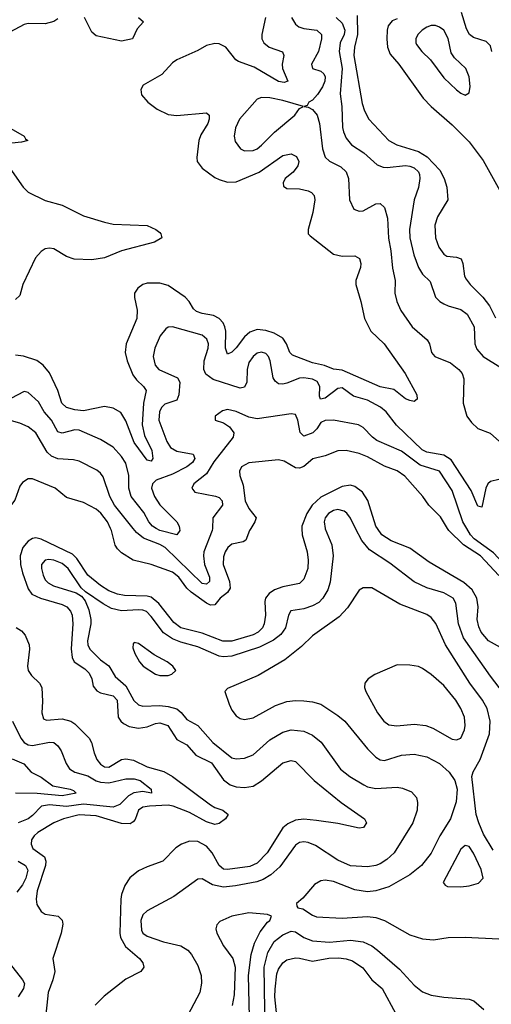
# Model space of a CAD drawing. Header units: inches. Extents: x 1678809 to 1859548, y 384609 to 522868.
# Tile 201 of 256: x 1742009 to 1744234, y 497755 to 502400. Entities that reach past the tile are written whole.
import ezdxf

# ---------------------------------------------------------------- set-up
doc = ezdxf.new("R2010")
doc.units = ezdxf.units.IN
doc.header["$MEASUREMENT"] = 0
doc.layers.add('B7449', color=7, linetype='Continuous')
doc.layers.add('B7540', color=7, linetype='Continuous')

msp = doc.modelspace()

# ---------------------------------------------------------------- linework, layer by layer
at = {"layer": 'B7449', "color": 5}
for points, elevation in [([(1743340.8, 500000), (1743341.3, 499970), (1743365.3, 499890), (1743370.8, 499850), (1743368.1, 499810), (1743350, 499760.4), (1743330, 499740.5), (1743250, 499724.9), (1743210.8, 499709.2), (1743186.8, 499693.2), (1743169.4, 499670.6), (1743165.6, 499654.4), (1743169.6, 499590), (1743163.1, 499550), (1743154, 499530), (1743135, 499510), (1743110, 499497), (1743010, 499468.4), (1742967.9, 499467.9), (1742870, 499505), (1742770, 499530.3), (1742735.9, 499555.9), (1742666.2, 499646.2), (1742630, 499675.3), (1742610, 499680.2), (1742503.7, 499683.7), (1742470, 499689.9), (1742430, 499704.5), (1742390, 499729.9), (1742330, 499779.1), (1742278.5, 499858.5), (1742258.2, 499878.2), (1742110, 499949.4), (1742085.2, 499954.8), (1742070, 499952.3), (1742050, 499939.9), (1742024.6, 499910), (1742012.2, 499870), (1742013.7, 499830), (1742023.1, 499790), (1742050, 499714.7), (1742066.8, 499690), (1742107.7, 499670), (1742210, 499641.3), (1742231.4, 499630), (1742249.5, 499610), (1742256.4, 499590), (1742259.4, 499550), (1742251.9, 499431.9), (1742257.6, 499390), (1742266, 499370), (1742317.1, 499337.1), (1742336.7, 499316.7), (1742349.1, 499290), (1742355.6, 499255.6), (1742373.3, 499233.3), (1742390, 499223.4), (1742450, 499209.6), (1742469.2, 499190), (1742474.5, 499110), (1742486.2, 499090), (1742499, 499079), (1742525.8, 499065.8), (1742570, 499057.8), (1742610, 499063.8), (1742650, 499079.7), (1742670, 499082.1), (1742708.4, 499070), (1742750, 499004), (1742798.5, 498978.5), (1742839.8, 498930), (1742913.6, 498893.6), (1742970, 498813.1), (1743002.7, 498790), (1743030, 498780.6), (1743070, 498776.7), (1743110, 498783.7), (1743150, 498809.6), (1743250, 498893.9), (1743290, 498905.5), (1743310, 498900.2), (1743399, 498810), (1743526.5, 498706.5), (1743636, 498630), (1743644.6, 498610), (1743631.1, 498588.9), (1743610, 498585.8), (1743510, 498608.1), (1743410, 498622.5), (1743350, 498628), (1743310, 498623.4), (1743273.5, 498606.5), (1743250, 498587.1), (1743176.9, 498470), (1743130, 498420.1), (1743095.7, 498404.3), (1742990, 498389.9), (1742970, 498392.5), (1742950, 498409.2), (1742917, 498470), (1742890, 498501), (1742850, 498523.4), (1742810, 498524.3), (1742772.1, 498510), (1742746.4, 498493.6), (1742685.2, 498430), (1742610, 498403.4), (1742570, 498383.6), (1742529.2, 498350.8), (1742505.4, 498314.6), (1742490, 498272.3), (1742487, 498250), (1742481.6, 498090), (1742484.7, 498070), (1742508, 498028), (1742574.7, 497970), (1742590.2, 497950), (1742594.9, 497930), (1742581.3, 497910), (1742510, 497872.9), (1742407.1, 497792.9), (1742365.8, 497750)], 520), ([(1743449.7, 500000), (1743450, 499998.4), (1743482, 499922), (1743488.4, 499870), (1743473.4, 499746.6), (1743462.4, 499710), (1743439.8, 499670), (1743420.2, 499650), (1743390, 499634), (1743350, 499621), (1743288.9, 499611.1), (1743276.8, 499590), (1743263.9, 499530), (1743240.5, 499499.5), (1743207.1, 499472.9), (1743140.8, 499439.2), (1743010, 499396.3), (1742970, 499393.3), (1742950, 499396.4), (1742850, 499441.3), (1742770, 499462.4), (1742730, 499478.1), (1742687.9, 499507.9), (1742630, 499584.7), (1742607.3, 499607.3), (1742590, 499614.4), (1742570, 499615.4), (1742490, 499611.1), (1742442.7, 499622.7), (1742403.6, 499643.6), (1742320, 499700), (1742299.4, 499719.4), (1742237.5, 499810), (1742210, 499833.8), (1742170, 499849.9), (1742147.5, 499852.5), (1742129.1, 499850), (1742113, 499830), (1742111.8, 499810), (1742119.3, 499779.3), (1742130, 499757.8), (1742143.5, 499743.5), (1742169.1, 499729.1), (1742275.5, 499695.5), (1742300.6, 499680.6), (1742318, 499658), (1742335, 499615), (1742345.4, 499570), (1742345.7, 499550), (1742328.8, 499470), (1742330.7, 499450), (1742340.1, 499430), (1742390, 499379.8), (1742430, 499351), (1742460.5, 499300.5), (1742510, 499257.7), (1742547.4, 499187.4), (1742570, 499167), (1742590, 499160.8), (1742670, 499164.5), (1742710, 499159.9), (1742750, 499148.5), (1742771.5, 499131.5), (1742798.4, 499098.4), (1742850.4, 499070.4), (1742919.7, 498990), (1743010, 498917.8), (1743030, 498912.2), (1743070, 498915.2), (1743110, 498931.1), (1743190, 499003), (1743250, 499038.3), (1743290, 499049.4), (1743350, 499042.5), (1743390, 499024), (1743431.5, 498991.5), (1743523.2, 498863.2), (1743566.3, 498830), (1743632.9, 498790), (1743650, 498780.5), (1743690, 498773.4), (1743790, 498779), (1743814.6, 498774.6), (1743856.8, 498756.8), (1743881.5, 498730), (1743886.2, 498706.2), (1743884.1, 498670), (1743864, 498610), (1743776.3, 498470), (1743741.8, 498438.2), (1743710, 498417.2), (1743690, 498409.2), (1743650, 498403), (1743570, 498407.8), (1743510, 498435.2), (1743404.5, 498504.5), (1743370, 498517.6), (1743350, 498521.2), (1743330, 498518), (1743310, 498505.8), (1743236.6, 498403.4), (1743194, 498366), (1743157.1, 498342.9), (1743127.2, 498332.8), (1743026.7, 498313.3), (1742970, 498307), (1742918.2, 498318.2), (1742870, 498346.6), (1742850, 498345.6), (1742737.1, 498262.9), (1742610, 498196.2), (1742590, 498177), (1742580.2, 498150), (1742584.2, 498104.2), (1742590.3, 498090), (1742610, 498076.1), (1742687.7, 498050), (1742770, 498030.2), (1742802, 498010), (1742819.2, 497990), (1742850, 497937.6), (1742866, 497890), (1742866.2, 497853.8), (1742858.4, 497810), (1742774.4, 497650)], 540), ([(1743099.6, 500000), (1743093.4, 499990), (1743076.3, 499943.7), (1743064, 499936), (1743010, 499925.6), (1742990.6, 499909.4), (1742978.9, 499890), (1742970, 499866), (1742969.1, 499830), (1742998.6, 499750), (1743001.4, 499718.6), (1742990, 499697.9), (1742955.7, 499670), (1742930, 499638.5), (1742910, 499637.3), (1742890, 499647.8), (1742819, 499699), (1742797.7, 499717.7), (1742760.4, 499770), (1742730, 499792.7), (1742630, 499828.8), (1742545.1, 499850), (1742490, 499883.9), (1742470, 499903.5), (1742460.3, 499920.3), (1742443.1, 499990), (1742438.4, 500000)], 480), ([(1742918.3, 500000), (1742918, 499990), (1742877.8, 499890), (1742875.7, 499870), (1742881.3, 499830), (1742904.3, 499770), (1742905, 499750), (1742890, 499737.4), (1742870, 499739.6), (1742695.6, 499910), (1742670, 499924.6), (1742593.9, 499953.9), (1742560.1, 499980.1), (1742544.3, 500000)], 460), ([(1742762.7, 500000), (1742764, 499990), (1742751.1, 499968.9), (1742670, 499990.4), (1742653.5, 500000)], 440), ([(1744317.2, 499190), (1744230, 499303.1), (1744103.6, 499483.6), (1744078.7, 499550), (1744066.7, 499646.8), (1744053.5, 499670), (1744010, 499695.8), (1743930, 499720.2), (1743870, 499747.2), (1743755.8, 499835.8), (1743659.3, 499899.3), (1743622.6, 499942.6), (1743594, 500000)], 540), ([(1744277.8, 499437.8), (1744221, 499470), (1744185.7, 499510), (1744174.9, 499534.9), (1744167.6, 499570), (1744171.3, 499630), (1744166.4, 499670), (1744143.4, 499710), (1744104.9, 499744.9), (1743940.1, 499840.1), (1743850, 499906.4), (1743761.2, 499941.2), (1743718, 499970), (1743696.9, 500000)], 520), ([(1744270, 499777.4), (1744183.8, 499870), (1744102.7, 499922.7), (1744033, 499990), (1744027.1, 500000)], 480), ([(1744339.5, 500000), (1744427.3, 499890), (1744445, 499845), (1744475.4, 499790), (1744493.9, 499666.1), (1744494.7, 499625.3), (1744490, 499601.2), (1744478.8, 499618.8), (1744470, 499623.6), (1744434.4, 499714.4), (1744410, 499749.8), (1744310, 499813.2), (1744244.3, 499884.3), (1744153, 499950), (1744136.5, 499970), (1744118, 500000)], 460), ([(1744242.1, 498482.1), (1744197, 498557), (1744174.7, 498610), (1744162.1, 498650), (1744142.1, 498830), (1744148.3, 498851.7), (1744181.3, 498910), (1744226.1, 499030), (1744229.4, 499090), (1744213.8, 499150), (1744192.7, 499190), (1744133.1, 499270), (1744018, 499450), (1743971.8, 499551.8), (1743950, 499579.8), (1743930, 499593), (1743802.5, 499642.5), (1743670, 499719.1), (1743630, 499719.7), (1743610, 499707.8), (1743555.7, 499624.3), (1743516.8, 499583.2), (1743390, 499492.8), (1743338, 499442), (1743260.1, 499379.9), (1743134.4, 499305.6), (1742990, 499245.2), (1742977.3, 499230), (1742997.4, 499170), (1743010, 499143), (1743030, 499115.8), (1743050, 499102.3), (1743070, 499098.5), (1743110, 499106.5), (1743216, 499164), (1743270, 499182.7), (1743310, 499188.6), (1743350, 499186.7), (1743390, 499182), (1743430, 499171), (1743510, 499117.4), (1743542.6, 499090), (1743650, 498959.7), (1743690, 498920.7), (1743710, 498908.2), (1743730, 498904.5), (1743810, 498930.2), (1743870, 498934.3), (1743930, 498922.3), (1743989, 498890), (1744035, 498850), (1744061.4, 498810), (1744072.4, 498770), (1744068.8, 498710), (1744041.3, 498630), (1743991.1, 498548.9), (1743950, 498466.9), (1743905.2, 498410), (1743850, 498364.8), (1743751.3, 498308.7), (1743690, 498290.4), (1743650, 498285.5), (1743590, 498294.6), (1743490, 498334.3), (1743450, 498340.7), (1743430, 498337.6), (1743400.4, 498319.6), (1743345.1, 498254.9), (1743314.8, 498230), (1743316.9, 498216.9), (1743322, 498210), (1743344.5, 498204.5), (1743390, 498175.3), (1743410, 498167.8), (1743530, 498161.6), (1743650, 498169.5), (1743690, 498164.8), (1743730, 498149.4), (1743850, 498082.7), (1743910, 498063.2), (1743960.8, 498059.2), (1744030, 498069.1), (1744110, 498071.5), (1744270, 498064.1)], 560), ([(1741992.6, 499532.6), (1742017.2, 499517.2), (1742035.8, 499495.8), (1742054, 499450), (1742055.6, 499430), (1742045.9, 499350), (1742050.1, 499330), (1742065.8, 499305.8), (1742103.2, 499270), (1742114.4, 499250), (1742117, 499183), (1742113.7, 499130), (1742121.9, 499101.8), (1742135.2, 499095.2), (1742210, 499100.8), (1742250, 499090.6), (1742270, 499077.3), (1742336.8, 499010), (1742348.3, 498990), (1742360.3, 498940.3), (1742373.8, 498910), (1742390, 498887.9), (1742410, 498874.2), (1742430, 498873.1), (1742489, 498910), (1742510, 498913), (1742546.7, 498906.7), (1742610, 498874.5), (1742690, 498853.2), (1742730, 498829.1), (1742910, 498695.9), (1742930, 498683.3), (1742966.9, 498670), (1742992.6, 498650), (1742980.2, 498630), (1742950, 498607.5), (1742930, 498602.3), (1742890, 498615.7), (1742810, 498660.1), (1742734, 498690), (1742710, 498694.5), (1742621, 498690), (1742590, 498684.3), (1742569.3, 498670.7), (1742553.8, 498626.2), (1742545, 498615), (1742530, 498606.7), (1742490, 498608.2), (1742370, 498644.4), (1742290, 498648), (1742215.5, 498630), (1742170, 498610.8), (1742095.2, 498564.8), (1742077.9, 498550), (1742065.4, 498530), (1742062.7, 498510), (1742071.6, 498490), (1742126.4, 498450), (1742132.9, 498430), (1742130.4, 498410), (1742092.1, 498290), (1742086.6, 498250), (1742090, 498226), (1742110, 498192.7), (1742130, 498180.2), (1742191, 498170), (1742210, 498151), (1742212.1, 498132.1), (1742204.9, 498090), (1742165.2, 497970), (1742174.5, 497910), (1742166.3, 497870), (1742144.1, 497810), (1742140.1, 497779.9), (1742133.2, 497706.8)], 480), ([(1741975, 499090), (1742014.8, 499010), (1742029.8, 498989.8), (1742050, 498978.4), (1742070, 498975.3), (1742150, 498990.6), (1742170, 498989.3), (1742190, 498973.4), (1742205.6, 498950), (1742228.4, 498890), (1742244.9, 498864.9), (1742269.3, 498849.3), (1742330, 498833), (1742370, 498809.1), (1742390, 498802.4), (1742430, 498798.9), (1742510, 498818.2), (1742550, 498818.6), (1742577.3, 498810), (1742630.2, 498769.8), (1742630.4, 498750), (1742590, 498758), (1742547.8, 498752.2), (1742522.3, 498737.7), (1742482.2, 498697.8), (1742450, 498684.2), (1742310, 498699), (1742230, 498687.5), (1742150, 498695.8), (1742112.9, 498690), (1742070, 498644.6), (1742049.7, 498630.3), (1742002.8, 498610)], 460), ([(1741973.1, 498913.1), (1742029.3, 498889.3), (1742063.2, 498850), (1742110, 498826.4), (1742165.4, 498785.4), (1742247.3, 498770), (1742263.6, 498763.6), (1742276.4, 498750), (1742210, 498738.3), (1742091, 498749), (1741988.9, 498751.1)], 440), ([(1742001.4, 498430), (1742036.6, 498410), (1742047.3, 498387.3), (1742038.6, 498350), (1742022.1, 498317.9), (1741996.4, 498283.6)], 460), ([(1743094.5, 497630), (1743088.3, 497890), (1743100.8, 497990), (1743117, 498043), (1743144, 498096), (1743177.8, 498142.2), (1743189.5, 498150), (1743197.2, 498170), (1743178, 498178), (1743090, 498185.8), (1743009.5, 498170.5), (1742954.1, 498145.9), (1742939.6, 498130), (1742934.7, 498110), (1742939.7, 498090), (1742970.2, 498030), (1743015, 497970), (1743025.9, 497930), (1743020.3, 497799.7), (1743011.2, 497748.8)], 560), ([(1743167.6, 497630), (1743162.1, 497930), (1743180.4, 497999.6), (1743209.7, 498050.3), (1743250, 498082.4), (1743290, 498099.2), (1743310, 498096.8), (1743350, 498069.5), (1743390, 498053.5), (1743470, 498047.1), (1743570, 498058), (1743630, 498049.6), (1743670.5, 498030.5), (1743696.9, 498010), (1743800.2, 497920.2), (1743870, 497844.9), (1743910, 497812.9), (1743950, 497798.5), (1744010, 497789.1), (1744130, 497779.6), (1744151, 497771), (1744198, 497730)], 540), ([(1741959.2, 497950), (1742023.2, 497870), (1742032.1, 497852.1), (1742027, 497830), (1742001.6, 497790)], 460), ([(1743225.3, 497670), (1743213.3, 497790), (1743213.8, 497826.2), (1743222.2, 497897.8), (1743230, 497921.2), (1743250, 497950.2), (1743270, 497964.2), (1743310, 497973.4), (1743330, 497973), (1743390, 497958.7), (1743467.6, 497972.4), (1743513.7, 497973.7), (1743549.1, 497969.1), (1743579.3, 497959.3), (1743627.2, 497927.2), (1743670, 497870.9), (1743719.3, 497830), (1743783.7, 497710)], 520)]:
    msp.add_lwpolyline(points, dxfattribs=dict(at, elevation=elevation))
for points, elevation in [([(1742550, 499461.2), (1742544.4, 499455.6), (1742543.8, 499436.2), (1742552.4, 499410), (1742574.9, 499370), (1742592.4, 499350), (1742650, 499312.2), (1742670, 499305.3), (1742710, 499306.4), (1742727.2, 499312.8), (1742745.2, 499330), (1742732, 499350), (1742705.1, 499370), (1742643.6, 499403.6), (1742570, 499456.9)], 560), ([(1743790, 499356.2), (1743684, 499310), (1743653.4, 499290), (1743637.1, 499270), (1743635.8, 499250), (1743642, 499230), (1743697.5, 499130), (1743727.1, 499090), (1743750, 499072.9), (1743788, 499068), (1743870, 499077), (1743924.9, 499070), (1743957.8, 499057.8), (1744050, 499006.2), (1744070, 499001.8), (1744090, 499010.4), (1744108, 499050), (1744111.3, 499070), (1744107.4, 499110), (1744090.6, 499150), (1744066.5, 499190), (1744010, 499259.2), (1743950, 499311.1), (1743910, 499338.7), (1743890, 499347.8), (1743850, 499355.1)], 580), ([(1744110, 498504.5), (1744090, 498486), (1744007.7, 498330), (1744016.1, 498316.1), (1744027.3, 498310), (1744090, 498308.4), (1744130, 498313.9), (1744173.1, 498326.9), (1744195.5, 498350), (1744186.8, 498390), (1744150, 498467.1), (1744130, 498499.8)], 580)]:
    msp.add_lwpolyline(points, close=True, dxfattribs=dict(at, elevation=elevation))
at = {"layer": 'B7540', "color": 5}
for points, elevation in [([(1742190, 502403.5), (1742170, 502391.2), (1742130, 502379.7), (1742050, 502381.5), (1742030, 502377.1), (1741890, 502303)], 380), ([(1743169.3, 502410), (1743151.8, 502330), (1743152, 502310), (1743161.2, 502290), (1743186.3, 502270), (1743248.5, 502248.5), (1743255.4, 502230), (1743246.7, 502190), (1743249.5, 502170), (1743274.6, 502110), (1743256.2, 502103.8), (1743230, 502108.4), (1743116, 502176), (1743041.9, 502201.9), (1743029.3, 502210), (1742982.5, 502270), (1742950, 502285.5), (1742930, 502287.9), (1742890, 502277.7), (1742850, 502254.9), (1742750, 502209.9), (1742730, 502195.5), (1742679.5, 502140.5), (1742602.4, 502097.6), (1742592, 502090), (1742581.1, 502070), (1742584.6, 502044.6), (1742613.4, 502010), (1742658.1, 501978.1), (1742710, 501952.8), (1742750, 501947), (1742890, 501959.6), (1742903.1, 501950), (1742903.6, 501930), (1742896.8, 501910), (1742864, 501856), (1742854.6, 501830), (1742844.6, 501750), (1742846.8, 501730), (1742870, 501698.8), (1742930, 501655.6), (1742950, 501646.2), (1742990, 501632.9), (1743030, 501634), (1743139.1, 501680.9), (1743250, 501758.7), (1743290, 501766.7), (1743314.7, 501754.7), (1743326, 501730), (1743321.5, 501710), (1743299, 501681), (1743261.7, 501650), (1743252, 501630), (1743254.2, 501614.2), (1743270, 501603.6), (1743330, 501601.2), (1743370, 501592.6), (1743385.2, 501585.2), (1743398.9, 501570), (1743401.8, 501550), (1743392.3, 501490), (1743370.3, 501410), (1743370.4, 501390), (1743379.6, 501379.6), (1743490, 501294.3), (1743530, 501284.6), (1743590, 501286.3), (1743612.8, 501272.8), (1743618.5, 501250), (1743617.6, 501230), (1743595.6, 501170), (1743594.7, 501150), (1743618.8, 501070), (1743636.5, 500990), (1743666, 500930), (1743729.4, 500870), (1743826.9, 500730), (1743883.1, 500630), (1743884, 500610), (1743870, 500598), (1743850, 500603.6), (1743830, 500611.3), (1743774.8, 500654.8), (1743710, 500667.9), (1743530, 500746.2), (1743490, 500750.5), (1743447.7, 500767.7), (1743390, 500780.7), (1743296.9, 500816.9), (1743283.9, 500830), (1743267.8, 500870), (1743250, 500896.5), (1743210, 500921.5), (1743170, 500934.1), (1743130, 500938.2), (1743094.3, 500925.7), (1743070, 500903.4), (1743030, 500851.3), (1743010, 500831.6), (1742990, 500822), (1742980.2, 500850), (1742981.8, 500930), (1742977.7, 500950), (1742969.9, 500970), (1742950.6, 500990), (1742923.8, 501003.8), (1742870, 501013.1), (1742843.6, 501023.6), (1742830, 501035.3), (1742808.5, 501070), (1742790, 501089.9), (1742710, 501145.4), (1742670, 501156.9), (1742610, 501156.4), (1742590.1, 501149.9), (1742566.3, 501133.7), (1742551.2, 501110), (1742551.1, 501088.9), (1742563.3, 501030), (1742561.7, 500990), (1742512.2, 500870), (1742506.4, 500830), (1742516.3, 500790), (1742543.5, 500723.5), (1742560.5, 500700.5), (1742594, 500670), (1742606.3, 500650), (1742593.5, 500590), (1742587.8, 500487.8), (1742597.3, 500437.3), (1742632.1, 500367.9), (1742637.2, 500330), (1742630, 500316.9), (1742610, 500321.1), (1742550, 500404.4), (1742510, 500508), (1742487.2, 500547.2), (1742450, 500566.8), (1742410, 500575.3), (1742310, 500555), (1742270, 500558.5), (1742229.9, 500569.9), (1742208.8, 500590), (1742189.9, 500650), (1742150, 500733.6), (1742120.5, 500770), (1742090, 500791.1), (1742027.2, 500812.8), (1741990, 500816.9)], 420), ([(1742570, 502410.7), (1742594, 502390), (1742563.6, 502356.4), (1742540.7, 502310), (1742490, 502298.9), (1742370, 502323.8), (1742350, 502340.2), (1742314.5, 502410)], 380), ([(1743291, 502410), (1743310, 502378), (1743326.2, 502366.2), (1743350, 502357.9), (1743410.5, 502350.5), (1743432.3, 502330), (1743432.3, 502310), (1743419.5, 502250), (1743385.6, 502190), (1743390.4, 502170), (1743430, 502156.8), (1743444.8, 502144.8), (1743450.1, 502130), (1743448.1, 502110), (1743437.1, 502082.9), (1743413.7, 502046.3), (1743390, 502019.8), (1743374, 502010), (1743365.5, 501994.5), (1743352, 501990), (1743370, 501987.2), (1743390, 501975.3), (1743413.2, 501950), (1743424.1, 501910), (1743437.5, 501790), (1743450, 501751.6), (1743470, 501732.6), (1743524.8, 501704.8), (1743550, 501682.6), (1743560.1, 501650), (1743565.6, 501550), (1743586.2, 501506.2), (1743610, 501496.5), (1743630, 501498), (1743690, 501530.2), (1743710, 501532), (1743730, 501514), (1743743.9, 501463.9), (1743748.6, 501368.6), (1743759.8, 501310), (1743767.5, 501227.5), (1743781, 501170), (1743778.9, 501110), (1743788.4, 501070), (1743807.5, 501027.5), (1743860.9, 500950), (1743931.5, 500890), (1743943.2, 500870), (1743952.4, 500830), (1743967.6, 500810), (1744041.3, 500781.3), (1744080.8, 500750), (1744096.5, 500730), (1744104.7, 500704.7), (1744100.9, 500590), (1744118.9, 500530), (1744139.9, 500499.9), (1744170, 500471.6), (1744228.4, 500448.4), (1744272.9, 500410)], 440), ([(1743501.6, 502410), (1743530, 502382.8), (1743543.7, 502350), (1743539.7, 502330), (1743520.9, 502290), (1743515.6, 502250), (1743530.7, 502170), (1743520.8, 502050), (1743529.1, 501990), (1743531.3, 501891.3), (1743536.6, 501870), (1743550, 501840.9), (1743574, 501810), (1743632, 501772), (1743694.9, 501714.9), (1743724.3, 501704.3), (1743743.1, 501703.1), (1743830, 501711.4), (1743849.1, 501709.1), (1743870, 501700.1), (1743890, 501681.5), (1743895.9, 501670), (1743897.5, 501650), (1743891.2, 501608.8), (1743870.7, 501549.3), (1743848, 501410), (1743849.6, 501370), (1743868.4, 501290), (1743890, 501230.3), (1743910, 501199.3), (1743944.9, 501164.9), (1743970.8, 501090.8), (1743990.7, 501070.7), (1744010, 501059.3), (1744030, 501049.3), (1744090, 501032.3), (1744120.2, 501010), (1744153.9, 500950), (1744156.3, 500870), (1744165.1, 500845.1), (1744195.4, 500810), (1744278.6, 500758.6)], 460), ([(1743601.2, 502418.8), (1743603.6, 502330), (1743588.7, 502270), (1743585.5, 502230), (1743624.2, 502004.2), (1743635.3, 501970), (1743656.3, 501930), (1743750.2, 501830), (1743788.7, 501808.7), (1743890, 501777.1), (1743932.1, 501752.1), (1743991.2, 501690), (1744012.3, 501650), (1744024.1, 501610), (1744029.3, 501550), (1743980.6, 501470), (1743967.9, 501430), (1743970.9, 501370), (1743987, 501327), (1744010, 501293.8), (1744023.5, 501283.5), (1744070, 501279.2), (1744091.5, 501271.5), (1744099.3, 501250), (1744108.2, 501190), (1744115.1, 501175.1), (1744134.2, 501150), (1744194.6, 501090), (1744225.1, 501050), (1744253.7, 500993.7)], 480), ([(1743790, 502403), (1743766.3, 502393.7), (1743748.1, 502370), (1743742.5, 502350), (1743740.5, 502310), (1743744.7, 502270), (1743757.6, 502237.6), (1743797.4, 502190), (1743912.8, 502030), (1743950.6, 501990.6), (1744050, 501904.3), (1744130, 501823.5), (1744196.1, 501736.1), (1744274.1, 501594.1)], 520), ([(1744236.7, 502250), (1744230, 502276.9), (1744210, 502296.8), (1744150, 502315.2), (1744130.4, 502330.4), (1744116.9, 502356.9), (1744093.5, 502433.5)], 520), ([(1741966.8, 501886.8), (1742030.3, 501850), (1742037.2, 501837.2), (1742047.3, 501830), (1742018.3, 501821.7), (1741927, 501813)], 380), ([(1741930, 501745.9), (1742025.4, 501610), (1742050, 501585.5), (1742130, 501547.2), (1742210, 501524.6), (1742310, 501474.7), (1742410, 501443.9), (1742450, 501435.7), (1742610, 501428), (1742650.8, 501410), (1742670, 501396.3), (1742675.5, 501390), (1742679.1, 501370), (1742644.7, 501350), (1742490, 501308.7), (1742410, 501277), (1742350, 501266.4), (1742266, 501270), (1742230, 501282.9), (1742170, 501319.4), (1742150, 501322.2), (1742130, 501318.4), (1742110, 501306), (1742084.3, 501275.7), (1742024.9, 501150), (1742010, 501099), (1741990, 501079.6)], 380), ([(1744270, 500230.7), (1744230, 500221.8), (1744217.6, 500210), (1744207.7, 500190), (1744190, 500099.3), (1744170, 500104.2), (1744139.3, 500179.3), (1744044, 500324), (1744010, 500345.7), (1743930, 500359.1), (1743907.6, 500370), (1743787, 500487), (1743738.5, 500550), (1743711.4, 500571.4), (1743650, 500605), (1743584.4, 500624.4), (1743530, 500662.9), (1743510, 500659.6), (1743450, 500614.6), (1743428.9, 500608.9), (1743423.9, 500623.9), (1743424.8, 500670), (1743412.9, 500692.9), (1743390, 500704), (1743350, 500710.4), (1743330, 500708.7), (1743270, 500684.6), (1743250, 500680.4), (1743230, 500682.5), (1743214.3, 500694.3), (1743205.5, 500710), (1743191.1, 500790), (1743183.1, 500810), (1743170, 500825.3), (1743150, 500831.3), (1743130, 500825.8), (1743110, 500811.3), (1743090, 500781.7), (1743082.6, 500750), (1743081.2, 500690), (1743070, 500666.3), (1743050, 500661.4), (1742922.3, 500702.3), (1742887.8, 500727.8), (1742877.7, 500750), (1742879.9, 500790), (1742897.8, 500850), (1742899.2, 500870), (1742892.6, 500892.6), (1742870, 500911.5), (1742730, 500950.9), (1742710, 500949.7), (1742698.4, 500941.6), (1742671.9, 500908.1), (1742647.2, 500850), (1742639.4, 500810), (1742648.5, 500770), (1742666.2, 500750), (1742754.4, 500710), (1742765.5, 500690), (1742760.8, 500630), (1742750, 500604.8), (1742694.3, 500585.7), (1742678, 500570), (1742668.6, 500550), (1742665.1, 500510), (1742703, 500410), (1742721.3, 500381.3), (1742750, 500363.6), (1742827.7, 500350), (1742835.1, 500330), (1742824.2, 500310), (1742797.6, 500290), (1742730, 500255.1), (1742652.5, 500227.5), (1742636.1, 500210), (1742631.6, 500190), (1742645.3, 500150), (1742670, 500110.2), (1742751.3, 500030), (1742761.3, 500010), (1742762.7, 500000)], 440), ([(1742653.5, 500000), (1742636.4, 500010), (1742618.9, 500030), (1742595, 500075), (1742535.6, 500150), (1742524, 500190), (1742523.7, 500250), (1742510, 500307.1), (1742490, 500339.4), (1742450, 500383.2), (1742390, 500419.9), (1742290, 500463), (1742270, 500465), (1742210, 500449.4), (1742190, 500454.6), (1742158.7, 500510), (1742125.2, 500550), (1742097.5, 500597.5), (1742050, 500641.6), (1742030, 500645.1), (1741967.3, 500612.7)], 440), ([(1744118, 500000), (1744099.5, 500030), (1744050, 500178.2), (1743989.8, 500270), (1743898.8, 500298.8), (1743810, 500364), (1743694.2, 500414.2), (1743672.8, 500430), (1743630, 500475.3), (1743607.7, 500487.7), (1743490, 500509.8), (1743450, 500508.9), (1743430, 500498.8), (1743411.2, 500468.8), (1743392.6, 500450), (1743350, 500434.3), (1743331.6, 500451.6), (1743321.7, 500510), (1743310, 500536.9), (1743290, 500540.3), (1743130, 500516.8), (1743090, 500524.2), (1743030, 500550.8), (1742990, 500560.4), (1742965.3, 500554.7), (1742930.7, 500530), (1742930.8, 500510.8), (1742970, 500497.4), (1742999.3, 500479.3), (1743019.2, 500450), (1743016.3, 500430), (1742925.5, 500314.5), (1742890, 500257.5), (1742830.3, 500210), (1742821.5, 500190), (1742834.9, 500170), (1742932.6, 500152.6), (1742950, 500144.9), (1742964.9, 500130), (1742966.2, 500110), (1742919.7, 500050), (1742918.3, 500000)], 460), ([(1742544.3, 500000), (1742456.9, 500110), (1742435.2, 500150), (1742402.6, 500242.6), (1742390, 500260.9), (1742374, 500274), (1742290, 500317.4), (1742263.9, 500323.9), (1742190, 500328), (1742160, 500340), (1742139.2, 500359.2), (1742084.8, 500450), (1742050, 500478.9), (1742010, 500496.4), (1741970, 500507)], 460), ([(1744027.1, 500000), (1743994.8, 500054.8), (1743939.8, 500110), (1743910.9, 500150.9), (1743826.2, 500246.2), (1743790, 500271.5), (1743730, 500294.1), (1743650, 500336.7), (1743610, 500352.8), (1743550, 500368), (1743510, 500365.6), (1743450, 500341.8), (1743392, 500328), (1743350, 500292.2), (1743330, 500283.2), (1743310, 500285.5), (1743257.6, 500317.6), (1743230, 500323.9), (1743090, 500308.8), (1743056, 500290), (1743046.2, 500270), (1743047.2, 500250), (1743063.6, 500203.6), (1743073.4, 500130), (1743090, 500093.4), (1743124.4, 500050), (1743118, 500030), (1743099.6, 500000)], 480), ([(1742438.4, 500000), (1742424, 500030), (1742391.7, 500071.7), (1742370, 500089.9), (1742310, 500121.5), (1742230, 500145.3), (1742176.4, 500190), (1742070, 500233.6), (1742050, 500233.7), (1742023, 500217), (1742010, 500198.7), (1741987, 500133), (1741970, 500111.8), (1741950, 500106.7), (1741885.8, 500114.2), (1741784.9, 500070), (1741770, 500059.5), (1741755, 500030), (1741753.2, 500010), (1741755.7, 500000)], 480), ([(1743696.9, 500000), (1743689.9, 500010), (1743651.7, 500131.7), (1743626.1, 500170), (1743590, 500197.5), (1743570, 500203.1), (1743530, 500197.6), (1743430, 500146.5), (1743388.3, 500110), (1743363.4, 500070), (1743340.7, 500010), (1743340.8, 500000)], 520), ([(1743594, 500000), (1743570, 500048.4), (1743552.4, 500072.4), (1743540.5, 500080.5), (1743510, 500089), (1743490, 500084.5), (1743466.2, 500070), (1743450.2, 500050), (1743445, 500030), (1743449.7, 500000)], 540)]:
    msp.add_lwpolyline(points, dxfattribs=dict(at, elevation=elevation))
for points, elevation in [([(1743970, 502371.7), (1743950, 502371.6), (1743930, 502364.1), (1743907.5, 502350), (1743888.1, 502330), (1743878, 502310), (1743877.6, 502290), (1743881.9, 502281.9), (1743907, 502250), (1743947.8, 502210), (1744010, 502125.4), (1744070, 502069.1), (1744090, 502052.9), (1744110, 502044.2), (1744130, 502054), (1744134.8, 502085.2), (1744129, 502130), (1744113.2, 502170), (1744060.4, 502220.4), (1744044, 502244), (1744030, 502311.3), (1744009.5, 502349.5), (1743990, 502364.3)], 540), ([(1743150, 502032.8), (1743130, 502024.4), (1743045.7, 501930), (1743026.8, 501890), (1743020.7, 501850), (1743025.1, 501825.1), (1743050.2, 501790.2), (1743070, 501781.1), (1743110, 501782.7), (1743130, 501791), (1743150, 501807), (1743210.6, 501869.4), (1743306.8, 501950), (1743330, 501980.7), (1743348.7, 501990), (1743250, 502018.6), (1743189.5, 502030.5)], 440)]:
    msp.add_lwpolyline(points, close=True, dxfattribs=dict(at, elevation=elevation))

doc.saveas('drawing.dxf')
